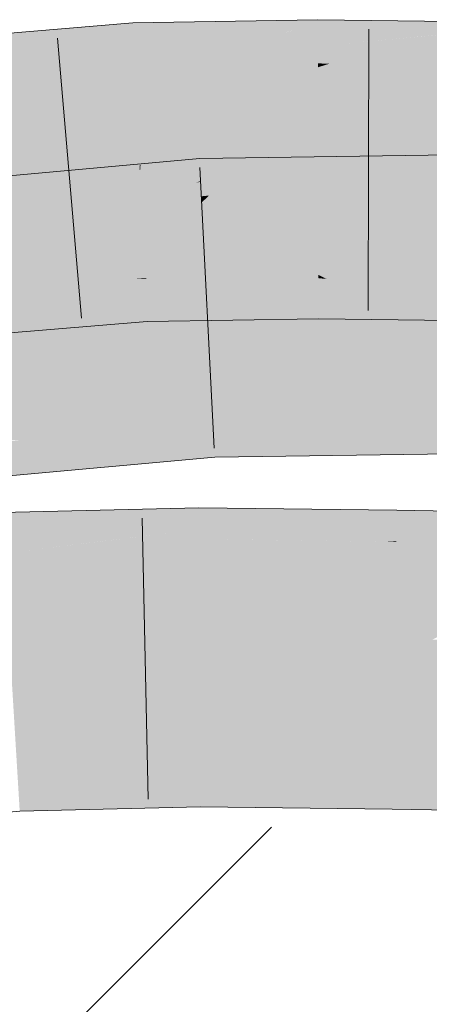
# Model space of a CAD drawing. Extents: x -620 to 300, y 62 to 1162.
# Tile 199 of 256: x 201.198 to 201.54, y 830.146 to 830.969. Entities that reach past the tile are written whole.
import ezdxf
from ezdxf.lldxf.tags import DXFTag

# ---------------------------------------------------------------- set-up
doc = ezdxf.new("R2010")
doc.units = 0
doc.layers.get('0').update_dxf_attribs({"lineweight": 13})
for name, color, linetype, lineweight, true_color in [('E_Detail_Wandschraffur', 7, 'Continuous', 5, 0xc0c0c0), ('E_Leerrohr 25-A06G955E8I', 7, 'Continuous', 9, 0xff8000), ('E_Leerrohr 25-Shading', 7, 'Continuous', 9, 0xff8000)]:
    doc.layers.add(name, color=color, linetype=linetype, lineweight=lineweight, true_color=true_color)
tags = doc.linetypes.add('fein_strichliert', pattern=[4, 1, -2, 1]).pattern_tags.tags
tags[8:9] = [DXFTag(74, 4), DXFTag(75, 0), DXFTag(340, '0'), DXFTag(46, 0.0), DXFTag(50, 0.0), DXFTag(44, 0.0), DXFTag(45, 0.0)]
tags[6:7] = [DXFTag(74, 4), DXFTag(75, 0), DXFTag(340, '0'), DXFTag(46, 0.0), DXFTag(50, 0.0), DXFTag(44, 0.0), DXFTag(45, 0.0)]
tags[4:5] = [DXFTag(74, 4), DXFTag(75, 0), DXFTag(340, '0'), DXFTag(46, 0.0), DXFTag(50, 0.0), DXFTag(44, 0.0), DXFTag(45, 0.0)]

# ---------------------------------------------------------------- blocks, each defined once
blk = doc.blocks.new('Shading-A06G94UZ8I', base_point=(176.13742, 828.71082))
at = {"layer": 'E_Leerrohr 25-Shading', "color": 43, "true_color": 0xd7ab7f}
for points in [[(201.2928, 830.96167), (201.29256, 830.96667), (201.21904, 830.94568), (201.24367, 830.95905)], [(201.24367, 830.95905), (201.29256, 830.96667), (201.25154, 830.96326)], [(201.32884, 830.96729), (201.29256, 830.96667), (201.2928, 830.96167)], [(201.2928, 830.96167), (201.29366, 830.94421), (201.32884, 830.96729), (201.30946, 830.94641)], [(201.44733, 830.96558), (201.30609, 830.9303), (201.44736, 830.94727)], [(201.30896, 830.93103), (201.44733, 830.96558), (201.36644, 830.95435)], [(201.40157, 830.96857), (201.32884, 830.96729), (201.36644, 830.95435), (201.30946, 830.94641)], [(201.44731, 830.96936), (201.40157, 830.96857), (201.44733, 830.96558), (201.36644, 830.95435)], [(201.47801, 830.96899), (201.44731, 830.96936), (201.44733, 830.96558)], [(201.44733, 830.96558), (201.44736, 830.94727), (201.47801, 830.96899), (201.46069, 830.94855)], [(201.47801, 830.96899), (201.46069, 830.94855), (201.60167, 830.96747), (201.60156, 830.96167)], [(201.24367, 830.95905), (201.15559, 830.94519), (201.21904, 830.94568), (201.15041, 830.93073)], [(201.22412, 830.961), (201.15559, 830.94519), (201.25154, 830.96326), (201.24367, 830.95905)], [(201.15933, 830.95569), (201.15559, 830.94519), (201.22412, 830.961)], [(201.2928, 830.96167), (201.17094, 830.91992), (201.29366, 830.94421)], [(201.17278, 830.92053), (201.2928, 830.96167), (201.21904, 830.94568)], [(201.60156, 830.96167), (201.45717, 830.93268), (201.60126, 830.94354)], [(201.46085, 830.93341), (201.60156, 830.96167), (201.53119, 830.95508)], [(201.30609, 830.9303), (201.30896, 830.93103), (201.30946, 830.94641), (201.36644, 830.95435)], [(201.45717, 830.93268), (201.46085, 830.93341), (201.46069, 830.94855), (201.53119, 830.95508)], [(201.17094, 830.91992), (201.17278, 830.92053), (201.15041, 830.93073), (201.21904, 830.94568)], [(201.17094, 830.91992), (201.29434, 830.93011), (201.29366, 830.94421)], [(201.29366, 830.94421), (201.29434, 830.93011), (201.30946, 830.94641)], [(201.30609, 830.9303), (201.30946, 830.94641), (201.29434, 830.93011)], [(201.30609, 830.9303), (201.44739, 830.9328), (201.44736, 830.94727)], [(201.44736, 830.94727), (201.44739, 830.9328), (201.46069, 830.94855)], [(201.45717, 830.93268), (201.46069, 830.94855), (201.44739, 830.9328)], [(201.45717, 830.93268), (201.60104, 830.93085), (201.60126, 830.94354)], [(201.34882, 830.84839), (201.34857, 830.85327), (201.21388, 830.82068), (201.25064, 830.83716)], [(201.25064, 830.83716), (201.34857, 830.85327), (201.27083, 830.84625)], [(201.38882, 830.85388), (201.34857, 830.85327), (201.34882, 830.84839)], [(201.38882, 830.85388), (201.34882, 830.84839), (201.37866, 830.84406), (201.34952, 830.83459)], [(201.55931, 830.854), (201.37077, 830.83636), (201.48671, 830.83533), (201.35626, 830.82233)], [(201.53801, 830.85602), (201.37077, 830.83636), (201.56905, 830.85651), (201.55931, 830.854)], [(201.53801, 830.85602), (201.41003, 830.85419), (201.37077, 830.83636), (201.37866, 830.84406)], [(201.41003, 830.85419), (201.38882, 830.85388), (201.37866, 830.84406)], [(201.58932, 830.84552), (201.58936, 830.85681), (201.48671, 830.83533), (201.55931, 830.854)], [(201.26376, 830.84558), (201.16, 830.82227), (201.27083, 830.84625), (201.25064, 830.83716)], [(201.17862, 830.83789), (201.16, 830.82227), (201.26376, 830.84558)], [(201.34952, 830.83459), (201.34882, 830.84839), (201.34563, 830.83319), (201.16731, 830.80011)], [(201.16904, 830.8006), (201.34882, 830.84839), (201.21388, 830.82068)], [(201.34952, 830.83459), (201.34956, 830.83392), (201.37866, 830.84406), (201.37077, 830.83636)], [(201.58932, 830.84552), (201.41736, 830.81769), (201.58929, 830.83191)], [(201.41972, 830.81805), (201.58932, 830.84552), (201.48672, 830.83533)], [(201.25064, 830.83716), (201.16, 830.82227), (201.21388, 830.82068), (201.13998, 830.80554)], [(201.35017, 830.82178), (201.34956, 830.83392), (201.28461, 830.81085), (201.34563, 830.83319)], [(201.34956, 830.83392), (201.34952, 830.83459), (201.34563, 830.83319)], [(201.37077, 830.83636), (201.34956, 830.83392), (201.35626, 830.82233), (201.35017, 830.82178)], [(201.41736, 830.81769), (201.41972, 830.81805), (201.35626, 830.82233), (201.48672, 830.83533)], [(201.34563, 830.83319), (201.16731, 830.80011), (201.28461, 830.81085), (201.28325, 830.81061)], [(201.58928, 830.82446), (201.58929, 830.83191), (201.56674, 830.81989), (201.41736, 830.81769)], [(201.16731, 830.80011), (201.16904, 830.8006), (201.13998, 830.80554), (201.21388, 830.82068)], [(201.28325, 830.81061), (201.35043, 830.81671), (201.35017, 830.82178)], [(201.35017, 830.82178), (201.35043, 830.81671), (201.35626, 830.82233)], [(201.41736, 830.81769), (201.35626, 830.82233), (201.35043, 830.81671)], [(201.29597, 830.75299), (201.18863, 830.74426), (201.29678, 830.75299), (201.3, 830.74194)], [(201.30296, 830.75299), (201.30293, 830.75354), (201.29597, 830.75299)], [(201.3, 830.74194), (201.3035, 830.74188), (201.29678, 830.75299), (201.30296, 830.75299)], [(201.30293, 830.75354), (201.41125, 830.745), (201.40918, 830.75537)], [(201.30467, 830.75287), (201.30293, 830.75354), (201.30296, 830.75299)], [(201.30467, 830.75287), (201.41129, 830.74481), (201.30293, 830.75354), (201.41125, 830.745)], [(201.3035, 830.74188), (201.34137, 830.73828), (201.30296, 830.75299), (201.30467, 830.75287)], [(201.41129, 830.74481), (201.30467, 830.75287), (201.41399, 830.73138), (201.34137, 830.73828)], [(201.41125, 830.745), (201.41106, 830.75537), (201.40918, 830.75537)], [(201.44778, 830.7533), (201.44777, 830.75598), (201.41106, 830.75537)], [(201.41125, 830.745), (201.4478, 830.74207), (201.41106, 830.75537), (201.44778, 830.7533)], [(201.45441, 830.75269), (201.44777, 830.75598), (201.44778, 830.7533)], [(201.45441, 830.75269), (201.57881, 830.74121), (201.44777, 830.75598), (201.57877, 830.74152)], [(201.44777, 830.75598), (201.57877, 830.74152), (201.57706, 830.75433)], [(201.4478, 830.74207), (201.48334, 830.73816), (201.44778, 830.7533), (201.45441, 830.75269)], [(201.57881, 830.74121), (201.45441, 830.75269), (201.58063, 830.72742), (201.48334, 830.73816)], [(201.18939, 830.7442), (201.19073, 830.74048), (201.29999, 830.74194), (201.30391, 830.72852)], [(201.41129, 830.74481), (201.4478, 830.74207), (201.41125, 830.745)], [(201.4478, 830.74207), (201.41129, 830.74481), (201.44783, 830.72815), (201.41399, 830.73138)], [(201.22737, 830.73169), (201.30415, 830.72845), (201.19142, 830.73853), (201.19073, 830.74048)], [(201.19337, 830.73315), (201.22737, 830.73169), (201.19142, 830.73853)], [(201.30391, 830.72852), (201.30415, 830.72845), (201.29999, 830.74194), (201.3035, 830.74188)], [(201.30415, 830.72845), (201.39131, 830.71844), (201.3035, 830.74188), (201.34137, 830.73828)], [(201.41399, 830.73138), (201.34137, 830.73828), (201.41649, 830.71887), (201.39131, 830.71844)], [(201.44783, 830.72815), (201.52266, 830.71844), (201.4478, 830.74207), (201.48334, 830.73816)], [(201.48334, 830.73816), (201.52266, 830.71844), (201.5976, 830.72559), (201.59746, 830.71747)], [(201.19786, 830.72064), (201.30472, 830.71698), (201.19337, 830.73315), (201.22737, 830.73169)], [(201.22737, 830.73169), (201.30472, 830.71698), (201.30415, 830.72845)], [(201.30472, 830.71698), (201.39131, 830.71844), (201.30415, 830.72845)], [(201.44783, 830.72815), (201.41399, 830.73138), (201.44785, 830.71936), (201.41649, 830.71887)], [(201.44785, 830.71936), (201.52266, 830.71844), (201.44783, 830.72815)], [(201.19801, 830.72021), (201.18213, 830.72119), (201.20216, 830.70868), (201.19002, 830.7077)], [(201.28134, 830.71509), (201.30472, 830.71698), (201.19801, 830.72021), (201.19786, 830.72064)], [(201.28134, 830.71509), (201.19801, 830.72021), (201.20216, 830.70868)], [(201.35963, 830.63593), (201.35942, 830.64014), (201.1508, 830.62122)], [(201.58887, 830.63977), (201.58887, 830.64343), (201.35942, 830.64014)], [(201.37395, 830.63562), (201.58884, 830.63098), (201.35942, 830.64014), (201.58887, 830.63977)], [(201.37395, 830.63562), (201.35942, 830.64014), (201.35963, 830.63593)], [(201.16356, 830.62012), (201.35992, 830.63019), (201.1508, 830.62122), (201.35963, 830.63593)], [(201.19748, 830.61731), (201.36034, 830.62231), (201.16356, 830.62012), (201.35992, 830.63019)], [(201.35992, 830.63019), (201.39618, 830.62872), (201.35963, 830.63593), (201.37395, 830.63562)], [(201.36034, 830.62231), (201.43025, 830.61804), (201.35992, 830.63019), (201.39618, 830.62872)], [(201.58882, 830.62085), (201.58884, 830.63098), (201.39618, 830.62872), (201.37395, 830.63562)], [(201.39618, 830.62872), (201.43025, 830.61804), (201.58882, 830.62085), (201.58879, 830.60846)], [(201.36076, 830.61389), (201.36034, 830.62231), (201.2533, 830.61261), (201.19748, 830.61731)], [(201.36076, 830.61389), (201.47166, 830.60516), (201.36034, 830.62231), (201.43025, 830.61804)], [(201.15981, 830.61157), (201.2533, 830.61261), (201.15564, 830.61603), (201.19748, 830.61731)], [(201.35864, 830.60333), (201.36128, 830.60358), (201.15981, 830.61157), (201.2533, 830.61261)], [(201.35864, 830.60333), (201.15981, 830.61157), (201.16574, 830.60516)], [(201.2533, 830.61261), (201.36128, 830.60358), (201.36076, 830.61389)], [(201.36128, 830.60358), (201.47166, 830.60516), (201.36076, 830.61389)], [(201.43025, 830.61804), (201.47166, 830.60516), (201.58879, 830.60846), (201.58879, 830.60681)], [(201.16574, 830.60516), (201.17342, 830.59698), (201.35864, 830.60333), (201.25899, 830.5943)], [(201.17342, 830.59698), (201.18239, 830.58734), (201.25899, 830.5943)], [(201.22054, 830.55823), (201.18304, 830.55731), (201.18327, 830.55353)], [(201.18327, 830.55353), (201.18362, 830.54785), (201.22054, 830.55823), (201.21384, 830.55109)], [(201.34789, 830.55835), (201.20874, 830.54572), (201.34792, 830.5528), (201.20512, 830.54187)], [(201.34787, 830.56122), (201.21384, 830.55109), (201.34789, 830.55835), (201.20874, 830.54572)], [(201.21384, 830.55109), (201.34787, 830.56122), (201.29688, 830.56)], [(201.22054, 830.55823), (201.21384, 830.55109), (201.29688, 830.56)], [(201.38841, 830.56079), (201.34787, 830.56122), (201.34789, 830.55835)], [(201.34789, 830.55835), (201.34792, 830.5528), (201.38841, 830.56079), (201.3812, 830.55432)], [(201.3812, 830.55432), (201.34792, 830.5528), (201.37471, 830.54852), (201.34795, 830.54767)], [(201.51323, 830.55939), (201.3812, 830.55432), (201.51314, 830.55286), (201.37471, 830.54852)], [(201.38841, 830.56079), (201.3812, 830.55432), (201.49484, 830.55957)], [(201.3812, 830.55432), (201.51323, 830.55939), (201.49484, 830.55957)], [(201.51314, 830.55286), (201.51303, 830.54694), (201.66226, 830.55695), (201.62518, 830.54846)], [(201.66226, 830.55695), (201.51323, 830.55939), (201.51314, 830.55286)], [(201.21384, 830.55109), (201.18362, 830.54785), (201.20874, 830.54572), (201.18388, 830.54346)], [(201.20874, 830.54572), (201.18388, 830.54346), (201.20512, 830.54187), (201.18408, 830.54028)], [(201.34795, 830.54767), (201.20213, 830.5387), (201.34796, 830.54401), (201.20052, 830.53699)], [(201.34792, 830.5528), (201.20512, 830.54187), (201.34795, 830.54767), (201.20213, 830.5387)], [(201.37471, 830.54852), (201.34795, 830.54767), (201.37013, 830.54437), (201.34796, 830.54401)], [(201.51303, 830.54694), (201.37013, 830.54437), (201.51295, 830.54193), (201.36681, 830.54138)], [(201.51314, 830.55286), (201.37471, 830.54852), (201.51303, 830.54694), (201.37013, 830.54437)], [(201.62518, 830.54846), (201.51303, 830.54694), (201.59636, 830.54187), (201.51295, 830.54193)], [(201.20512, 830.54187), (201.18408, 830.54028), (201.20213, 830.5387), (201.18425, 830.5376)], [(201.20213, 830.5387), (201.18425, 830.5376), (201.20052, 830.53699), (201.18433, 830.53619)], [(201.32674, 830.54065), (201.21312, 830.53687), (201.18799, 830.52368), (201.19846, 830.53479)], [(201.34796, 830.54401), (201.20052, 830.53699), (201.34798, 830.54132), (201.19997, 830.53638)], [(201.28496, 830.53339), (201.34798, 830.54132), (201.26207, 830.53271), (201.32674, 830.54065)], [(201.34802, 830.53516), (201.34798, 830.54132), (201.28496, 830.53339)], [(201.37013, 830.54437), (201.34796, 830.54401), (201.36681, 830.54138), (201.34798, 830.54132)], [(201.36681, 830.54138), (201.34798, 830.54132), (201.35966, 830.53497), (201.34802, 830.53516)], [(201.45734, 830.54071), (201.36676, 830.54138), (201.37802, 830.53473), (201.35966, 830.53497)], [(201.51295, 830.54193), (201.36681, 830.54138), (201.51294, 830.54028), (201.36676, 830.54138)], [(201.37802, 830.53473), (201.51294, 830.54028), (201.45734, 830.54071)], [(201.37802, 830.53473), (201.50403, 830.53302), (201.51294, 830.54028), (201.51283, 830.53357)], [(201.57494, 830.53699), (201.58554, 830.53943), (201.51283, 830.53357), (201.51294, 830.54028)], [(201.59636, 830.54187), (201.51295, 830.54193), (201.58554, 830.53943), (201.51294, 830.54028)], [(201.20052, 830.53699), (201.18433, 830.53619), (201.19997, 830.53638), (201.18436, 830.53589)], [(201.19997, 830.53638), (201.18436, 830.53589), (201.19846, 830.53479), (201.18454, 830.53284)], [(201.19846, 830.53479), (201.18454, 830.53284), (201.18799, 830.52368), (201.1851, 830.52332)], [(201.34808, 830.5246), (201.34802, 830.53516), (201.18526, 830.52081), (201.28496, 830.53339)], [(201.18799, 830.52368), (201.18526, 830.52081), (201.26207, 830.53271), (201.28496, 830.53339)], [(201.21312, 830.53687), (201.19997, 830.53638), (201.19846, 830.53479)], [(201.34802, 830.53516), (201.34808, 830.5246), (201.35966, 830.53497)], [(201.35966, 830.53497), (201.34808, 830.5246), (201.51282, 830.5329), (201.51265, 830.52277)], [(201.50403, 830.53302), (201.51282, 830.5329), (201.51283, 830.53357)], [(201.51282, 830.5329), (201.51265, 830.52277), (201.55356, 830.5321)], [(201.87492, 830.52576), (201.55356, 830.5321), (201.80463, 830.5238), (201.51265, 830.52277)], [(201.55356, 830.5321), (201.57494, 830.53699), (201.51282, 830.5329), (201.51283, 830.53357)], [(201.80463, 830.5238), (201.51265, 830.52277), (201.67459, 830.52014)], [(201.34915, 830.33649), (201.34908, 830.34784), (201.19666, 830.33276), (201.19595, 830.34436)], [(201.50969, 830.33575), (201.50986, 830.34601), (201.34915, 830.33649), (201.34908, 830.34784)], [(202.86995, 830.32391), (201.50986, 830.34601), (201.50969, 830.33575)], [(201.19781, 830.31372), (201.34926, 830.31775), (201.19666, 830.33276), (201.34915, 830.33649)], [(201.34926, 830.31775), (201.5094, 830.31738), (201.34915, 830.33649), (201.50969, 830.33575)], [(201.5094, 830.31738), (202.86995, 830.32391), (201.50969, 830.33575)], [(202.86995, 830.32391), (201.5094, 830.31738), (201.91142, 830.31482)], [(201.19817, 830.3078), (201.34929, 830.31122), (201.19781, 830.31372), (201.34926, 830.31775)], [(201.34929, 830.31122), (201.50928, 830.30939), (201.34926, 830.31775), (201.5094, 830.31738)], [(201.50928, 830.30939), (203.35886, 830.27942), (201.5094, 830.31738), (203.35922, 830.3056)]]:
    blk.add_solid(points, dxfattribs=at)
at = {"layer": 'E_Leerrohr 25-Shading', "color": 31, "true_color": 0xfabd7f}
for points in [[(201.30609, 830.9303), (201.30205, 830.88232), (201.44739, 830.9328), (201.4474, 830.92963)], [(201.45717, 830.93268), (201.44739, 830.9328), (201.4474, 830.92963)], [(201.4474, 830.92963), (201.44749, 830.88629), (201.45717, 830.93268), (201.45227, 830.88745)], [(201.45717, 830.93268), (201.45227, 830.88745), (201.60104, 830.93085), (201.60094, 830.92365)], [(201.29456, 830.9256), (201.16316, 830.86725), (201.29675, 830.88055), (201.1577, 830.83026)], [(201.17094, 830.91992), (201.16316, 830.86725), (201.29434, 830.93011), (201.29456, 830.9256)], [(201.30609, 830.9303), (201.29434, 830.93011), (201.29456, 830.9256)], [(201.29456, 830.9256), (201.29675, 830.88055), (201.30609, 830.9303), (201.30205, 830.88232)], [(201.4474, 830.92963), (201.30205, 830.88232), (201.44749, 830.88629), (201.29915, 830.84784)], [(201.60094, 830.92365), (201.45227, 830.88745), (201.60025, 830.88354), (201.44872, 830.8548)], [(201.44749, 830.88629), (201.29915, 830.84784), (201.39345, 830.84344), (201.29863, 830.8418)], [(201.44749, 830.88629), (201.39345, 830.84344), (201.44756, 830.85455)], [(201.45227, 830.88745), (201.44749, 830.88629), (201.44872, 830.8548), (201.44756, 830.85455)], [(201.60025, 830.88354), (201.44872, 830.8548), (201.56619, 830.8429), (201.44759, 830.84436)], [(201.29675, 830.88055), (201.1577, 830.83026), (201.29836, 830.84766), (201.27072, 830.83954)], [(201.30205, 830.88232), (201.29675, 830.88055), (201.29915, 830.84784), (201.29836, 830.84766)], [(201.39345, 830.84344), (201.44759, 830.84436), (201.44756, 830.85455)], [(201.44756, 830.85455), (201.44759, 830.84436), (201.44872, 830.8548)], [(201.27072, 830.83954), (201.29863, 830.8418), (201.29836, 830.84766)], [(201.29836, 830.84766), (201.29863, 830.8418), (201.29915, 830.84784)], [(201.29863, 830.8418), (201.30034, 830.80682), (201.39345, 830.84344), (201.40047, 830.80829)], [(201.39345, 830.84344), (201.40047, 830.80829), (201.44759, 830.84436), (201.44766, 830.80902)], [(201.44759, 830.84436), (201.44766, 830.80902), (201.56619, 830.8429), (201.57051, 830.8103)], [(201.27072, 830.83954), (201.1577, 830.83026), (201.28171, 830.80188), (201.17145, 830.79205)], [(201.27072, 830.83954), (201.28041, 830.80634), (201.29863, 830.8418), (201.30034, 830.80682)], [(201.41736, 830.81769), (201.35043, 830.81671), (201.35126, 830.80066)], [(201.41736, 830.81769), (201.35126, 830.80066), (201.39537, 830.78625), (201.35202, 830.78558)], [(201.56929, 830.81989), (201.41736, 830.81769), (201.40488, 830.78638), (201.39537, 830.78625)], [(201.56929, 830.81989), (201.40799, 830.78705), (201.58926, 830.82019), (201.40947, 830.78705)], [(201.56866, 830.78717), (201.5892, 830.78955), (201.40947, 830.78705), (201.58926, 830.82019)], [(201.28325, 830.81061), (201.16731, 830.80011), (201.17856, 830.77228), (201.15848, 830.77051)], [(201.28325, 830.81061), (201.17853, 830.77222), (201.35043, 830.81671), (201.18988, 830.77319)], [(201.27174, 830.78027), (201.35126, 830.80066), (201.18988, 830.77319), (201.35043, 830.81671)], [(201.44766, 830.80902), (201.44777, 830.75598), (201.57051, 830.8103), (201.57791, 830.75433)], [(201.17145, 830.79205), (201.18863, 830.74426), (201.28171, 830.80188), (201.29597, 830.75299)], [(201.28041, 830.80634), (201.29597, 830.75299), (201.30034, 830.80682), (201.30293, 830.75354)], [(201.30034, 830.80682), (201.30293, 830.75354), (201.40047, 830.80829), (201.41106, 830.75537)], [(201.44766, 830.80902), (201.40047, 830.80829), (201.44777, 830.75598), (201.4108, 830.75671)], [(201.28767, 830.78168), (201.35126, 830.80066), (201.27174, 830.78027)], [(201.35202, 830.78558), (201.35126, 830.80066), (201.28943, 830.78217)], [(201.2959, 830.76196), (201.35252, 830.77576), (201.28943, 830.78217), (201.35202, 830.78558)], [(201.35202, 830.78558), (201.35252, 830.77576), (201.39537, 830.78625), (201.39392, 830.78418)], [(201.38098, 830.76569), (201.56866, 830.78717), (201.39392, 830.78418), (201.40947, 830.78705)], [(201.42769, 830.76526), (201.57358, 830.78717), (201.38098, 830.76569), (201.56866, 830.78717)], [(201.40799, 830.78705), (201.39392, 830.78418), (201.40947, 830.78705)], [(201.39537, 830.78625), (201.39392, 830.78418), (201.40488, 830.78638)], [(201.58914, 830.76392), (201.5892, 830.78955), (201.43198, 830.76593)], [(201.19148, 830.75293), (201.28767, 830.78168), (201.15227, 830.74969), (201.27174, 830.78027)], [(201.15227, 830.74969), (201.27174, 830.78027), (201.1566, 830.76422), (201.18988, 830.77319)], [(201.2959, 830.76196), (201.28943, 830.78217), (201.21402, 830.75964)], [(201.38098, 830.76569), (201.39392, 830.78418), (201.35301, 830.76593), (201.35252, 830.77576)], [(201.35301, 830.76593), (201.35252, 830.77576), (201.31184, 830.76581)], [(201.14496, 830.72516), (201.35362, 830.75415), (201.2959, 830.76196), (201.35313, 830.76355)], [(201.21402, 830.75964), (201.14951, 830.74042), (201.2959, 830.76196), (201.14496, 830.72516)], [(201.35313, 830.76355), (201.35301, 830.76593), (201.2959, 830.76196), (201.31184, 830.76581)], [(201.37979, 830.76398), (201.38098, 830.76569), (201.35313, 830.76355), (201.35301, 830.76593)], [(201.35362, 830.75415), (201.37518, 830.75739), (201.35313, 830.76355), (201.37979, 830.76398)], [(201.58914, 830.76288), (201.36292, 830.73987), (201.5891, 830.74072), (201.35492, 830.72845)], [(201.58914, 830.76288), (201.37518, 830.75739), (201.36292, 830.73987)], [(201.58914, 830.76288), (201.58914, 830.76392), (201.37518, 830.75739), (201.43198, 830.76593)], [(201.37979, 830.76398), (201.37518, 830.75739), (201.42387, 830.76471)], [(201.42769, 830.76526), (201.38098, 830.76569), (201.42387, 830.76471), (201.37979, 830.76398)], [(201.35362, 830.75415), (201.14165, 830.71405), (201.35439, 830.73901), (201.14012, 830.70892)], [(201.35362, 830.75415), (201.14496, 830.72516), (201.14165, 830.71405)], [(201.37518, 830.75739), (201.35362, 830.75415), (201.36292, 830.73987), (201.35439, 830.73901)], [(201.4108, 830.75671), (201.41106, 830.75537), (201.44777, 830.75598)], [(201.14012, 830.70892), (201.35492, 830.72845), (201.35439, 830.73901)], [(201.35439, 830.73901), (201.35492, 830.72845), (201.36292, 830.73987)], [(201.35492, 830.72845), (201.58907, 830.73181), (201.5891, 830.74072)], [(201.35942, 830.64014), (201.35492, 830.72845), (201.1508, 830.62122), (201.14012, 830.70892)], [(201.58887, 830.64343), (201.58907, 830.73181), (201.35942, 830.64014), (201.35492, 830.72845)], [(201.34836, 830.47479), (201.34808, 830.5246), (201.18958, 830.44971), (201.18526, 830.52081)], [(201.51225, 830.49774), (201.51265, 830.52277), (201.34836, 830.47479), (201.34808, 830.5246)], [(201.67459, 830.52014), (201.51265, 830.52277), (201.51225, 830.49774)], [(201.51225, 830.49774), (201.51151, 830.44965), (201.67459, 830.52014), (201.54283, 830.45093)], [(201.34836, 830.47479), (201.34854, 830.44238), (201.51225, 830.49774), (201.51151, 830.44965)], [(201.54283, 830.45093), (201.51126, 830.43439), (203.3618, 830.49274), (203.36058, 830.40436)], [(201.18958, 830.44971), (201.19061, 830.43256), (201.34836, 830.47479), (201.34854, 830.44238)], [(201.34854, 830.44238), (201.34859, 830.43622), (201.51151, 830.44965), (201.51126, 830.43439)], [(201.51151, 830.44965), (201.51126, 830.43439), (201.54283, 830.45093)], [(201.19061, 830.43256), (201.34859, 830.43622), (201.34854, 830.44238)], [(201.3486, 830.43146), (201.34859, 830.43622), (201.19073, 830.43048), (201.19061, 830.43256)], [(201.19205, 830.40894), (201.34872, 830.41077), (201.19073, 830.43048), (201.3486, 830.43146)], [(201.51118, 830.42963), (201.51126, 830.43439), (201.3486, 830.43146), (201.34859, 830.43622)], [(201.34872, 830.41077), (201.51086, 830.40985), (201.3486, 830.43146), (201.51118, 830.42963)], [(203.36058, 830.40436), (201.51126, 830.43439), (201.51118, 830.42963)], [(203.12863, 830.39709), (203.36058, 830.40436), (201.51086, 830.40985), (201.51118, 830.42963)], [(201.19467, 830.36542), (201.34897, 830.36847), (201.19205, 830.40894), (201.34872, 830.41077)], [(201.34897, 830.36847), (201.51022, 830.36896), (201.34872, 830.41077), (201.51086, 830.40985)], [(201.51086, 830.40985), (201.51022, 830.36896), (203.12863, 830.39709), (202.24677, 830.36926)], [(201.19467, 830.36542), (201.19547, 830.35248), (201.34897, 830.36847), (201.34908, 830.34875)], [(201.34908, 830.34784), (201.50986, 830.34601), (201.34897, 830.36847), (201.51022, 830.36896)], [(201.51022, 830.36896), (201.50986, 830.34601), (202.24677, 830.36926)], [(202.24677, 830.36926), (201.50986, 830.34601), (203.35954, 830.32861), (202.86995, 830.32391)], [(201.19547, 830.35248), (201.19595, 830.34436), (201.34908, 830.34875), (201.34908, 830.34784)]]:
    blk.add_solid(points, dxfattribs=at)
blk = doc.blocks.new('Referenz-A06G955K8I')
at = {"layer": 'E_Detail_Wandschraffur', "linetype": 'fein_strichliert', "ltscale": 0.13}
blk.add_line((200.84958, 829.73534), (201.40866, 830.29441), dxfattribs=at)
at = {"layer": 'E_Leerrohr 25-A06G955E8I', "linetype": 'Continuous', "ltscale": 0.13}
for p, q in [((201.29256, 830.96668), (201.14085, 830.95414)), ((201.44731, 830.96939), (201.29256, 830.96668)), ((201.60167, 830.96745), (201.44731, 830.96939)), ((201.48996, 830.96136), (201.48924, 830.72636)), ((201.22988, 830.95408), (201.24977, 830.71993)), ((201.34857, 830.85328), (201.12503, 830.83303)), ((201.58935, 830.85679), (201.34857, 830.85328)), ((201.3486, 830.84576), (201.36057, 830.61106)), ((201.44785, 830.71939), (201.30471, 830.71697)), ((201.59747, 830.71749), (201.44785, 830.71939)), ((201.30471, 830.71697), (201.17455, 830.70642)), ((201.36128, 830.6036), (201.15522, 830.58486)), ((201.58879, 830.6068), (201.36128, 830.6036)), ((201.34787, 830.56123), (201.18305, 830.55733)), ((201.51323, 830.55936), (201.34787, 830.56123)), ((203.36231, 830.52937), (201.51323, 830.55936)), ((201.30054, 830.55264), (201.30558, 830.3177)), ((201.19817, 830.30779), (201.0608, 830.29387)), ((201.34929, 830.31123), (201.19817, 830.30779)), ((201.50928, 830.30939), (201.34929, 830.31123)), ((203.35886, 830.2794), (201.50928, 830.30939))]:
    blk.add_line(p, q, dxfattribs=at)

msp = doc.modelspace()

# ---------------------------------------------------------------- block references
at = {"color": 8, "lineweight": 25, "ltscale": 0.25, "true_color": 0x808080}
msp.add_blockref('Referenz-A06G955K8I', (0, 0), dxfattribs=at)
msp.add_blockref('Shading-A06G94UZ8I', (176.13742, 828.71082))

doc.saveas('drawing.dxf')
